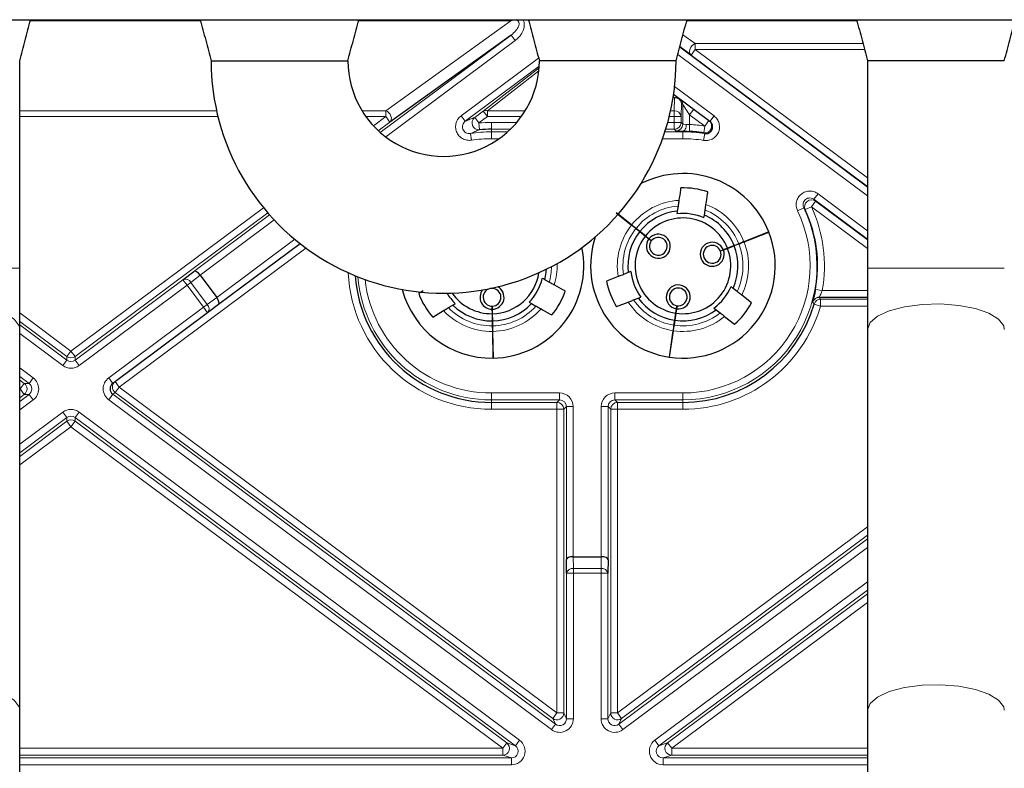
# Paper-space layout 'Blatt3' of a CAD drawing. Header units: millimetres. Extents: x 5 to 418, y 2 to 292.
# Tile 48 of 54: x 329 to 353, y 134 to 152. Entities that reach past the tile are written whole.
import ezdxf

# ---------------------------------------------------------------- set-up
doc = ezdxf.new("R2010")
doc.units = ezdxf.units.MM

psp = doc.layouts.new('Blatt3')

# ---------------------------------------------------------------- linework, layer by layer
at = {"color": 7, "linetype": 'Continuous', "lineweight": 25}
for p, q in [((313.7401, 151.8825), (371.7401, 151.8825)), ((329.1735, 151.88), (329.1735, 151.8825)), ((333.3068, 151.8825), (333.3068, 151.8578)), ((337.1735, 151.88), (337.1735, 151.8825)), ((341.0131, 151.8752), (341.0367, 151.8759)), ((341.1803, 151.8767), (341.3083, 151.8767)), ((341.3068, 151.8825), (341.3068, 151.8578)), ((345.1735, 151.88), (345.1735, 151.8825)), ((340.8834, 151.5063), (337.9294, 149.386)), ((345.2718, 151.0218), (344.9965, 151.2194)), ((328.9068, 145.8296), (328.9068, 150.8826)), ((333.5738, 150.8825), (333.607, 150.8825)), ((333.607, 150.8825), (333.6906, 150.8825)), ((333.6906, 150.8825), (333.7932, 150.8825)), ((333.7932, 150.8825), (333.9514, 150.8825)), ((333.9514, 150.8825), (334.1702, 150.8825)), ((334.1702, 150.8825), (334.5675, 150.8825)), ((334.5675, 150.8825), (335.1415, 150.8825)), ((335.1415, 150.8825), (335.7515, 150.8825)), ((336.6871, 150.8825), (336.7897, 150.8825)), ((336.7897, 150.8825), (336.8733, 150.8825)), ((336.8733, 150.8825), (336.8947, 150.8825)), ((336.8947, 150.8825), (336.9064, 150.8825)), ((344.9068, 150.8825), (341.5735, 150.8825)), ((349.5735, 150.8826), (349.5735, 145.8296)), ((352.9068, 150.8825), (349.5735, 150.8825)), ((345.7312, 149.4036), (344.8471, 150.0621)), ((343.4486, 147.1734), (343.8208, 146.8772)), ((343.8228, 146.8798), (343.4507, 147.1759)), ((344.9546, 147.3407), (344.9362, 147.2177)), ((345.5955, 147.119), (345.6139, 147.2421)), ((345.5854, 147.0517), (345.5955, 147.119)), ((344.0221, 146.7169), (343.9276, 146.7922)), ((343.9297, 146.7948), (344.0242, 146.7196)), ((344.0221, 146.7169), (344.1595, 146.6077)), ((344.1616, 146.6103), (344.0242, 146.7196)), ((347.1664, 146.7084), (346.5612, 146.4701)), ((346.5624, 146.467), (347.1677, 146.7053)), ((335.7455, 146.4217), (333.7524, 144.9372)), ((344.1595, 146.6077), (344.2437, 146.5407)), ((344.2458, 146.5433), (344.1616, 146.6103)), ((344.303, 146.4935), (344.2437, 146.5407)), ((344.2458, 146.5433), (344.305, 146.4961)), ((346.3217, 146.3758), (346.4342, 146.4201)), ((346.4354, 146.417), (346.323, 146.3727)), ((345.9878, 146.2443), (346.0583, 146.2721)), ((346.0595, 146.269), (345.989, 146.2412)), ((346.1584, 146.3115), (346.0583, 146.2721)), ((346.0595, 146.269), (346.1596, 146.3084)), ((346.3217, 146.3758), (346.1584, 146.3115)), ((346.1596, 146.3084), (346.323, 146.3727)), ((328.9068, 144.3312), (328.9068, 145.8296)), ((332.886, 145.5424), (333.1499, 145.7461)), ((343.7416, 145.7164), (343.6258, 145.6708)), ((343.8049, 145.7413), (343.7416, 145.7164)), ((349.5735, 145.8296), (349.5735, 144.3312)), ((333.3053, 145.653), (333.7082, 145.1121)), ((341.8144, 145.4838), (341.7056, 145.544)), ((343.4957, 145.6196), (343.211, 145.5075)), ((338.7401, 145.2695), (338.632, 145.2045)), ((346.2984, 145.3338), (346.2451, 145.3762)), ((346.3957, 145.2564), (346.2984, 145.3338)), ((339.4642, 144.927), (339.5226, 144.962)), ((341.323, 144.9939), (341.3825, 144.9609)), ((341.3825, 144.9609), (341.4914, 144.9006)), ((343.4552, 144.8872), (343.7399, 144.9993)), ((343.8701, 145.0505), (343.9858, 145.0961)), ((343.9858, 145.0961), (344.0491, 145.121)), ((346.7446, 144.9788), (346.5052, 145.1693)), ((349.5735, 145.113), (348.3975, 145.113)), ((333.4851, 144.7381), (331.1758, 143.018)), ((333.7524, 144.9372), (333.4851, 144.7381)), ((338.9755, 144.6331), (339.2377, 144.7908)), ((339.3576, 144.8629), (339.4642, 144.927)), ((340.4239, 144.8236), (340.4225, 144.8993)), ((340.4239, 144.8236), (340.4258, 144.716)), ((340.4258, 144.8994), (340.4272, 144.8236)), ((340.4291, 144.7161), (340.4272, 144.8236)), ((344.8992, 144.729), (344.8732, 144.5554)), ((344.8765, 144.5549), (344.9025, 144.7285)), ((344.9151, 144.8354), (344.8992, 144.729)), ((344.9025, 144.7285), (344.9184, 144.8349)), ((344.9151, 144.8354), (344.9263, 144.9103)), ((344.9296, 144.9098), (344.9184, 144.8349)), ((345.83, 144.8545), (345.8833, 144.8122)), ((345.8833, 144.8122), (345.9806, 144.7347)), ((340.4258, 144.716), (340.4289, 144.5405)), ((340.431, 144.4197), (340.4289, 144.5405)), ((340.4322, 144.5406), (340.4291, 144.7161)), ((340.4322, 144.5406), (340.4343, 144.4198)), ((344.8553, 144.4359), (344.8732, 144.5554)), ((344.8765, 144.5549), (344.8586, 144.4354)), ((346.0901, 144.6476), (346.3295, 144.4571)), ((328.9068, 135.0476), (328.9068, 144.3312)), ((340.4334, 144.2832), (340.4449, 143.6329)), ((340.4482, 143.6329), (340.4367, 144.2833)), ((344.8351, 144.3008), (344.7389, 143.6576)), ((344.7422, 143.6571), (344.8384, 144.3003)), ((349.5735, 144.3312), (349.5735, 135.0476)), ((342.2373, 138.3891), (342.2315, 138.7225)), ((342.3989, 138.7915), (343.0813, 138.7915)), ((343.2488, 138.7225), (343.243, 138.3891)), ((328.9068, 133.5492), (328.9068, 135.0476)), ((349.5735, 135.0476), (349.5735, 133.5492))]:
    psp.add_line(p, q, dxfattribs=at)
at = {"color": 7, "linetype": 'Continuous', "lineweight": 18}
for p, q in [((333.3145, 151.8536), (329.1658, 151.8536)), ((329.1717, 151.8759), (333.3085, 151.8759)), ((340.8805, 151.8536), (337.1658, 151.8536)), ((337.1717, 151.8759), (341.0367, 151.8759)), ((337.8299, 149.664), (340.8805, 151.8536)), ((349.3145, 151.8536), (345.1658, 151.8536)), ((345.1717, 151.8759), (349.3085, 151.8759)), ((337.6966, 149.1327), (340.8834, 151.5063)), ((340.8834, 151.5063), (340.983, 151.3726)), ((345.0747, 151.5127), (345.3713, 151.2998)), ((340.983, 151.3726), (337.8295, 149.0239)), ((344.9941, 151.2104), (349.5735, 147.7995)), ((345.3713, 151.2998), (349.4624, 151.2998)), ((345.3713, 151.2998), (345.3713, 151.1554)), ((349.5735, 147.5918), (344.9479, 151.037)), ((345.3713, 151.1554), (345.2718, 151.0218)), ((349.5735, 147.8178), (345.2718, 151.0218)), ((345.3713, 151.1554), (349.5735, 148.0256)), ((349.5008, 151.1554), (345.3713, 151.1554)), ((339.6678, 149.5401), (341.5564, 150.9468)), ((341.5696, 150.7488), (339.7674, 149.4065)), ((340.206, 149.6533), (341.5668, 150.7065)), ((341.5603, 150.6351), (340.3056, 149.664)), ((344.8716, 150.2517), (345.8308, 149.5373)), ((344.8698, 149.9817), (344.8385, 150.0051)), ((344.8602, 149.664), (344.8698, 149.9817)), ((345.0365, 149.8374), (345.0269, 149.5196)), ((345.0706, 149.812), (345.0365, 149.8374)), ((345.2372, 149.5637), (345.0706, 149.812)), ((345.0706, 149.3359), (345.0706, 149.812)), ((328.9068, 149.664), (333.706, 149.664)), ((337.2503, 149.664), (337.8299, 149.664)), ((337.8299, 149.5196), (337.8299, 149.664)), ((339.7674, 149.4065), (339.6678, 149.5401)), ((340, 149.4998), (340.206, 149.6533)), ((340.3056, 149.5196), (340.206, 149.6533)), ((340.3056, 149.664), (341.23, 149.664)), ((340.3056, 149.5196), (340.3056, 149.664)), ((344.7742, 149.664), (344.8602, 149.664)), ((344.8602, 149.664), (344.8602, 149.5196)), ((345.3368, 149.6974), (345.2372, 149.5637)), ((345.6064, 149.2887), (345.2372, 149.5637)), ((345.2372, 149.5637), (345.2372, 149.3263)), ((345.8308, 149.5373), (345.7312, 149.4036)), ((333.7398, 149.5196), (328.9068, 149.5196)), ((337.8299, 149.5196), (337.3462, 149.5196)), ((337.5294, 149.2958), (337.8299, 149.5196)), ((337.9294, 149.386), (337.6482, 149.1766)), ((337.9294, 149.386), (337.8299, 149.5196)), ((340.0995, 149.3661), (340, 149.4998)), ((340.3056, 149.5196), (340.0995, 149.3661)), ((340.1141, 149.2001), (340.0995, 149.3661)), ((341.134, 149.5196), (340.3056, 149.5196)), ((340.4068, 149.213), (340.4068, 149.3797)), ((340.4068, 149.3797), (341.025, 149.3797)), ((344.7039, 149.3797), (344.8602, 149.3797)), ((344.8602, 149.5196), (344.7405, 149.5196)), ((344.8602, 149.3797), (344.8602, 149.5196)), ((345.0269, 149.5196), (344.8602, 149.5196)), ((344.8602, 149.3797), (344.8602, 149.213)), ((345.0269, 149.3797), (344.8602, 149.3797)), ((345.0269, 149.5196), (345.0269, 149.3797)), ((345.0269, 149.3797), (345.0706, 149.3359)), ((345.2372, 149.3263), (345.2293, 149.1598)), ((345.5807, 149.1241), (345.6064, 149.2887)), ((345.706, 149.4224), (345.6064, 149.2887)), ((339.8931, 149.1083), (339.9193, 148.9437)), ((340.4068, 149.1489), (340.4068, 149.213)), ((340.8702, 149.213), (340.4068, 149.213)), ((340.4068, 148.9823), (340.4068, 149.1489)), ((340.4068, 149.1489), (340.8018, 149.1489)), ((344.6351, 149.1489), (345.0735, 149.1489)), ((344.8602, 149.213), (344.6553, 149.213)), ((344.904, 149.1693), (344.8602, 149.213)), ((345.0735, 149.1489), (345.0735, 149.1643)), ((345.0735, 149.1489), (345.0735, 148.9823)), ((345.6047, 149.1054), (345.5776, 148.941)), ((340.5942, 148.9823), (340.4068, 148.9823)), ((345.0735, 148.9823), (344.5787, 148.9823)), ((348.2667, 147.5043), (348.3663, 147.6379)), ((348.3663, 147.6379), (349.5735, 146.7388)), ((348.3049, 147.4576), (348.2053, 147.324)), ((349.5735, 146.531), (348.2667, 147.5043)), ((348.3049, 147.4576), (349.5735, 146.5127)), ((330.1568, 143.8045), (334.8497, 147.2999)), ((334.9571, 147.1721), (330.2563, 143.6709)), ((333.1499, 145.7461), (334.9995, 147.1238)), ((347.8668, 147.2262), (348.017, 147.2984)), ((348.2053, 147.324), (348.054, 147.2543)), ((349.5735, 146.305), (348.2053, 147.324)), ((335.1124, 147.0001), (333.3048, 145.6537)), ((333.7082, 145.1121), (335.6117, 146.5299)), ((335.8837, 146.3168), (331.3337, 142.9279)), ((328.9068, 145.8296), (325.5735, 145.8296)), ((352.9068, 145.8296), (349.5735, 145.8296)), ((330.2563, 143.5837), (332.886, 145.5424)), ((332.9856, 145.4087), (332.886, 145.5424)), ((333.0801, 145.4791), (332.9856, 145.4087)), ((333.3053, 145.653), (333.0801, 145.4791)), ((333.0801, 145.4791), (333.4801, 144.9421)), ((332.9856, 145.4087), (330.3559, 143.45)), ((333.3855, 144.8717), (332.9856, 145.4087)), ((348.468, 145.2796), (348.3039, 145.3088)), ((348.468, 145.2796), (349.5735, 145.2796)), ((333.4801, 144.9421), (333.7082, 145.1121)), ((348.3975, 145.113), (348.4305, 145.0692)), ((348.4305, 145.0692), (349.5735, 145.0692)), ((348.4305, 144.9026), (348.4305, 145.0692)), ((328.9068, 144.7355), (330.1568, 143.8045)), ((331.0762, 143.1517), (333.3855, 144.8717)), ((333.4801, 144.9421), (333.3855, 144.8717)), ((333.4851, 144.7381), (333.3855, 144.8717)), ((348.2705, 144.9493), (348.4305, 144.9026)), ((349.5735, 144.9026), (348.4305, 144.9026)), ((330.0573, 143.6709), (328.9068, 144.5278)), ((328.9068, 144.4406), (330.0573, 143.5837)), ((329.9577, 143.45), (328.9068, 144.2328)), ((330.1568, 143.8045), (330.0573, 143.6709)), ((330.2563, 143.6709), (330.1568, 143.8045)), ((330.0573, 143.5837), (329.9577, 143.45)), ((330.0573, 143.5837), (330.0573, 143.6709)), ((330.2563, 143.6709), (330.2563, 143.5837)), ((330.2563, 143.5837), (330.3559, 143.45)), ((328.9068, 143.3943), (329.2351, 143.1498)), ((329.1355, 143.0162), (328.9068, 143.1865)), ((328.9068, 143.0994), (329.0185, 143.0162)), ((329.2351, 143.1498), (329.1355, 143.0162)), ((331.0762, 143.1517), (331.1758, 143.018)), ((331.3337, 142.9279), (331.2342, 143.0615)), ((328.9189, 142.8825), (328.9068, 142.8916)), ((328.9068, 142.8735), (328.9189, 142.8825)), ((329.0185, 143.0162), (328.9189, 142.8825)), ((328.9189, 142.8825), (329.0185, 142.7489)), ((329.0185, 143.0162), (329.1355, 143.0162)), ((331.2342, 142.7942), (331.3337, 142.9279)), ((331.3337, 142.9279), (342.0007, 134.9828)), ((328.9068, 142.5785), (329.1355, 142.7489)), ((329.0185, 142.7489), (328.9068, 142.6657)), ((329.2351, 142.6152), (328.9068, 142.3707)), ((329.1355, 142.7489), (329.0185, 142.7489)), ((329.2351, 142.6152), (329.1355, 142.7489)), ((331.0761, 142.617), (331.1757, 142.7506)), ((341.8715, 134.5763), (331.0761, 142.617)), ((331.2342, 142.7942), (331.1757, 142.7506)), ((331.1757, 142.7506), (341.9711, 134.7099)), ((341.9012, 134.8492), (331.2342, 142.7942)), ((340.4068, 142.7828), (342.0648, 142.7828)), ((340.4068, 142.6162), (340.4068, 142.7828)), ((342.0648, 142.6162), (340.4068, 142.6162)), ((340.4068, 142.6162), (340.4068, 142.5521)), ((342.0007, 142.5521), (342.0648, 142.6162)), ((342.0648, 142.6162), (342.0648, 142.7828)), ((343.4154, 142.7828), (345.0735, 142.7828)), ((343.4154, 142.7828), (343.4154, 142.6162)), ((345.0735, 142.6162), (343.4154, 142.6162)), ((343.4154, 142.6162), (343.4795, 142.5521)), ((345.0735, 142.7828), (345.0735, 142.6162)), ((345.0735, 142.6162), (345.0735, 142.5521)), ((340.4068, 142.5521), (342.0007, 142.5521)), ((340.4068, 142.3854), (340.4068, 142.5521)), ((342.0007, 142.3854), (340.4068, 142.3854)), ((342.0007, 142.3854), (342.0007, 142.5521)), ((342.0007, 134.9828), (342.0007, 142.3854)), ((342.1673, 142.3854), (342.0007, 142.3854)), ((342.2315, 142.4495), (342.1673, 142.3854)), ((342.1673, 142.3854), (342.1673, 134.9828)), ((342.2315, 138.7225), (342.2315, 142.4495)), ((342.2315, 142.4495), (342.3981, 142.4495)), ((342.3981, 142.4495), (342.3981, 138.7915)), ((343.0822, 138.7915), (343.0822, 142.4495)), ((343.0822, 142.4495), (343.2488, 142.4495)), ((343.3129, 142.3854), (343.2488, 142.4495)), ((343.2488, 142.4495), (343.2488, 138.7225)), ((343.3129, 134.9828), (343.3129, 142.3854)), ((343.3129, 142.3854), (343.4795, 142.3854)), ((343.4795, 142.5521), (345.0735, 142.5521)), ((343.4795, 142.5521), (343.4795, 142.3854)), ((343.4795, 142.3854), (343.4795, 134.9828)), ((345.0735, 142.3854), (343.4795, 142.3854)), ((345.0735, 142.5521), (345.0735, 142.3854)), ((328.9068, 141.5323), (329.9577, 142.315)), ((330.0573, 142.1814), (328.9068, 141.3245)), ((328.9068, 141.2373), (330.0573, 142.0942)), ((330.0573, 142.1814), (329.9577, 142.315)), ((330.0573, 142.0942), (330.0573, 142.1814)), ((330.1568, 141.9605), (330.0573, 142.0942)), ((330.2563, 142.0942), (330.1568, 141.9605)), ((330.3559, 142.315), (330.2563, 142.1814)), ((340.9913, 134.1857), (330.2563, 142.1814)), ((330.2563, 142.1814), (330.2563, 142.0942)), ((330.2563, 142.0942), (340.7804, 134.2556)), ((330.3559, 142.315), (341.0908, 134.3193)), ((330.1568, 141.9605), (328.9068, 141.0295)), ((340.6808, 134.122), (330.1568, 141.9605)), ((343.4795, 134.9828), (349.5735, 139.5218)), ((343.5092, 134.7099), (349.5735, 139.2268)), ((349.5735, 139.314), (343.5791, 134.8492)), ((349.5735, 139.019), (343.6087, 134.5763)), ((342.3989, 138.7915), (342.4039, 138.507)), ((343.0763, 138.507), (343.0813, 138.7915)), ((342.4039, 138.3891), (342.4039, 138.507)), ((342.4039, 138.507), (343.0763, 138.507)), ((343.0763, 138.3891), (343.0763, 138.507)), ((342.4039, 138.3891), (342.2373, 138.3891)), ((342.2373, 134.8436), (342.2373, 138.3891)), ((342.4039, 138.3891), (342.4039, 134.8436)), ((343.0763, 138.3891), (342.4039, 138.3891)), ((343.0763, 134.8436), (343.0763, 138.3891)), ((343.243, 138.3891), (343.0763, 138.3891)), ((343.243, 138.3891), (343.243, 134.8436)), ((344.3894, 134.3193), (349.5735, 138.1805)), ((349.5735, 137.9728), (344.489, 134.1857)), ((344.6999, 134.2556), (349.5735, 137.8856)), ((349.5735, 137.6778), (344.7994, 134.122)), ((341.9012, 134.8492), (342.0007, 134.9828)), ((342.1673, 134.9828), (342.0007, 134.9828)), ((342.1673, 134.9828), (342.2373, 134.8436)), ((343.243, 134.8436), (343.3129, 134.9828)), ((343.4795, 134.9828), (343.3129, 134.9828)), ((343.4795, 134.9828), (343.5791, 134.8492)), ((341.8715, 134.5763), (341.9711, 134.7099)), ((341.9711, 134.7099), (341.9012, 134.8492)), ((342.4039, 134.8436), (342.2373, 134.8436)), ((343.243, 134.8436), (343.0763, 134.8436)), ((343.5791, 134.8492), (343.5092, 134.7099)), ((343.5092, 134.7099), (343.6087, 134.5763)), ((340.7804, 134.2556), (340.6808, 134.122)), ((340.7804, 134.2556), (340.9913, 134.1857)), ((341.0908, 134.3193), (340.9913, 134.1857)), ((344.3894, 134.3193), (344.489, 134.1857)), ((344.489, 134.1857), (344.6999, 134.2556)), ((344.7994, 134.122), (344.6999, 134.2556)), ((328.9068, 134.122), (340.6808, 134.122)), ((340.6808, 133.9553), (328.9068, 133.9553)), ((340.6808, 134.122), (340.6808, 133.9553)), ((340.8918, 133.8854), (340.6808, 133.9553)), ((344.7994, 133.9553), (344.5885, 133.8854)), ((344.7994, 133.9553), (344.7994, 134.122)), ((344.7994, 134.122), (349.5735, 134.122)), ((349.5735, 133.9553), (344.7994, 133.9553)), ((328.9068, 133.8854), (340.8918, 133.8854)), ((340.8918, 133.7188), (328.9068, 133.7188)), ((340.8918, 133.7188), (340.8918, 133.8854)), ((344.5885, 133.7188), (344.5885, 133.8854)), ((344.5885, 133.8854), (349.5735, 133.8854)), ((349.5735, 133.7188), (344.5885, 133.7188))]:
    psp.add_line(p, q, dxfattribs=at)
at = {"color": 7, "linetype": 'Continuous', "lineweight": 18, "flags": 128}
for points in [[(345.3713, 151.2998), (345.3321, 151.2801), (345.2962, 151.2499), (345.2666, 151.2118), (345.2458, 151.1689), (345.2355, 151.125), (345.2367, 151.0835), (345.2491, 151.0482), (345.2718, 151.0218)], [(337.9294, 149.386), (337.9521, 149.4123), (337.9646, 149.4477), (337.9657, 149.4891), (337.9554, 149.5331), (337.9346, 149.5759), (337.905, 149.6141), (337.8691, 149.6442), (337.8299, 149.664)], [(345.1554, 149.3309), (345.1536, 149.2987), (345.1488, 149.2678), (345.1411, 149.2391), (345.1309, 149.214), (345.1186, 149.1933), (345.1045, 149.1777), (345.0893, 149.1679), (345.0735, 149.1643)], [(328.9068, 144.3312), (328.8913, 144.4162), (328.7688, 144.5799), (328.533, 144.7252), (328.2013, 144.8413), (327.7983, 144.9195), (327.3539, 144.9541), (326.901, 144.9425), (326.4734, 144.8855), (326.1025, 144.7875), (325.8161, 144.6556), (325.6353, 144.4996), (325.5735, 144.3312)], [(352.9068, 144.3312), (352.8913, 144.4162), (352.7688, 144.5799), (352.533, 144.7252), (352.2013, 144.8413), (351.7983, 144.9195), (351.3539, 144.9541), (350.901, 144.9425), (350.4734, 144.8855), (350.1025, 144.7875), (349.8161, 144.6556), (349.6353, 144.4996), (349.5735, 144.3312)], [(328.9068, 135.0476), (328.8913, 135.1326), (328.7688, 135.2964), (328.533, 135.4416), (328.2013, 135.5577), (327.7983, 135.6359), (327.3539, 135.6705), (326.901, 135.6589), (326.4734, 135.602), (326.1025, 135.5039), (325.8161, 135.372), (325.6353, 135.2161), (325.5735, 135.0476), (325.5735, 135.0476)], [(352.9068, 135.0476), (352.8913, 135.1326), (352.7688, 135.2964), (352.533, 135.4416), (352.2013, 135.5577), (351.7983, 135.6359), (351.3539, 135.6705), (350.901, 135.6589), (350.4734, 135.602), (350.1025, 135.5039), (349.8161, 135.372), (349.6353, 135.2161), (349.5735, 135.0476), (349.5735, 135.0476)]]:
    psp.add_lwpolyline(points, dxfattribs=at)
at = {"color": 7, "linetype": 'Continuous', "lineweight": 25, "flags": 128}
psp.add_lwpolyline([(341.7056, 145.544), (341.7328, 145.6746), (341.7465, 145.8003)], dxfattribs=at)
at = {"color": 7, "linetype": 'Continuous', "lineweight": 25}
for centre, radius, start, end in [((339.2401, 150.8825), 5.6667, 180, 0.00463), ((339.2401, 150.8825), 2.3333, 179.97943, 0), ((340.4068, 145.8825), 3.3305, 90, 95.04124), ((345.0735, 145.8825), 3.281, 81.10685, 87.27711), ((345.0735, 145.8825), 2.25, 21.53271, 117.06214), ((345.0735, 145.8825), 1.8999, 71.38553, 91.59501), ((345.0735, 145.8825), 1.3422, 95.87004, 141.41912), ((345.0735, 145.8825), 1.2764, 66.35161, 96.62892), ((345.0735, 145.8825), 1.1667, 21.57212, 141.40842), ((345.0735, 145.8825), 1.3422, 21.56141, 67.1105), ((345.0735, 145.8825), 1.3422, 141.56141, 187.1105), ((344.4735, 146.3599), 0.2924, 141.81683, 141.16371), ((345.0735, 145.8825), 2.25, 261.53271, 21.44783), ((345.0735, 145.8825), 2.25, 161.73527, 261.44783), ((345.0735, 145.8825), 1.1667, 141.57212, 261.40842), ((344.4735, 146.3599), 0.2167, 141.93101, 141.04953), ((345.7868, 146.1634), 0.2924, 21.81683, 21.16371), ((340.4068, 145.8825), 2.25, 271.05556, 11.42886), ((345.0735, 145.8825), 1.1667, 261.57212, 21.40842), ((345.7868, 146.1634), 0.2167, 21.93101, 21.04953), ((345.0735, 145.8825), 1.3422, 335.87004, 21.41912), ((340.4068, 145.8825), 1.1667, 271.09497, 351.64335), ((345.0735, 145.8825), 1.2764, 186.35161, 216.62892), ((340.4068, 145.8825), 3.3305, 184.14742, 270), ((340.4068, 145.8825), 1.2764, 315.87446, 346.15178), ((345.0735, 145.8825), 1.8999, 191.38553, 211.59501), ((340.4068, 145.8825), 2.25, 194.83918, 270.97068), ((340.4068, 145.8825), 1.8999, 200.90838, 221.11786), ((340.4068, 145.8825), 1.2764, 211.45926, 226.15178), ((340.4068, 145.8825), 1.1667, 214.6247, 270.93127), ((340.4203, 145.116), 0.2924, 141.99643, 270.68656), ((340.4203, 145.116), 0.2167, 271.45386, 270.57238), ((340.4203, 145.116), 0.2924, 271.33968, 61.13721), ((340.4068, 145.8825), 1.8999, 320.90838, 341.11786), ((344.96, 145.1243), 0.2924, 261.81683, 261.16371), ((344.96, 145.1243), 0.2167, 261.93101, 261.04953), ((345.0735, 145.8825), 1.2764, 306.35161, 336.62892), ((340.4068, 145.8825), 1.3422, 271.08427, 316.63335), ((345.0735, 145.8825), 1.3422, 215.87004, 261.41912), ((345.0735, 145.8825), 1.8999, 311.38553, 331.59501), ((348.3976, 144.9463), 0.1667, 90.01374, 112.31723), ((340.4068, 145.8825), 1.3422, 225.39289, 270.94197), ((345.0735, 145.8825), 1.3422, 261.56141, 307.1105), ((345.0735, 145.8825), 3.3305, 270, 343.72723)]:
    psp.add_arc(centre, radius, start, end, dxfattribs=at)
at = {"color": 7, "linetype": 'Continuous', "lineweight": 18}
for centre, radius, start, end in [((344.9095, 149.882), 0.1073, 56.06907, 111.69282), ((344.8787, 149.8237), 0.1583, 4.98036, 93.22421), ((344.8699, 149.8374), 0.1666, 359.98449, 53.31841), ((344.904, 149.812), 0.1666, 359.98449, 53.31841), ((340.2663, 149.5608), 0.1104, 69.16437, 123.09875), ((344.8691, 149.5059), 0.1583, 4.98036, 93.22421), ((340.0999, 149.3663), 0.1667, 126.80804, 274.91292), ((340.4068, 145.8825), 3.4971, 90, 95.04124), ((344.8602, 149.3797), 0.1667, 270.02044, 359.97956), ((344.9039, 149.336), 0.1667, 270.02044, 359.97956), ((345.0735, 145.8825), 3.4477, 81.10685, 87.27711), ((345.6063, 149.2888), 0.1667, 261.14362, 53.28134), ((340.4068, 145.8825), 3.2664, 90, 99.04775), ((345.0735, 145.8825), 3.2664, 80.6393, 90), ((340.4068, 145.8825), 3.0997, 90, 99.04775), ((345.0735, 145.8825), 3.0997, 80.6393, 90), ((345.0735, 145.8825), 1.5996, 93.51835, 141.43057), ((345.0735, 145.8825), 1.5996, 21.54997, 69.46219), ((348.2056, 147.3236), 0.1668, 53.47329, 204.56122), ((345.0735, 145.8825), 1.463, 94.66006, 141.425), ((345.0735, 145.8825), 3.2664, 270, 25.6883), ((345.0735, 145.8825), 3.0997, 270, 25.6883), ((345.0735, 145.8825), 1.463, 21.55554, 68.32048), ((345.0735, 145.8825), 3.281, 349.92866, 24.71423), ((345.0735, 145.8825), 3.4477, 349.92866, 24.71423), ((345.0735, 145.8825), 1.5996, 141.54997, 189.46219), ((345.0735, 145.8825), 1.463, 141.55554, 188.32048), ((345.0735, 145.8825), 1.463, 334.66006, 21.425), ((345.0735, 145.8825), 1.5996, 333.51835, 21.43057), ((340.4068, 145.8825), 1.5996, 343.0412, 1.9302), ((340.4068, 145.8825), 3.4971, 182.73843, 270), ((340.4068, 145.8825), 1.463, 344.18291, 359.23198), ((332.9486, 145.4048), 0.1511, 29.45466, 114.44179), ((340.4068, 145.8825), 3.2664, 184.70053, 270), ((340.4068, 145.8825), 3.0997, 186.17168, 270), ((345.0735, 145.8825), 1.5996, 213.51835, 261.43057), ((345.0735, 145.8825), 1.463, 214.66006, 261.425), ((348.3976, 144.9463), 0.1667, 112.31639, 164.25597), ((339.9881, 138.4326), 10.5388, 38.19628, 38.48893), ((348.4305, 144.9025), 0.1667, 90.01444, 163.71279), ((333.3744, 144.8374), 0.1488, 318.10148, 44.72919), ((340.4068, 145.8825), 1.5996, 223.0412, 270.95342), ((340.4068, 145.8825), 1.463, 224.18291, 270.94785), ((340.4068, 145.8825), 1.463, 271.07839, 317.84333), ((340.4068, 145.8825), 1.5996, 271.07282, 318.98504), ((345.0735, 145.8825), 1.463, 261.55554, 308.32048), ((345.0735, 145.8825), 3.4971, 270, 343.72723), ((345.0735, 145.8825), 1.5996, 261.54997, 309.46219), ((330.1568, 143.8046), 0.1667, 233.33461, 306.66539), ((331.3338, 142.9279), 0.1667, 126.6863, 233.3202), ((328.9188, 142.8825), 0.1667, 306.70965, 53.29035), ((342.0006, 142.3854), 0.1667, 0.02044, 89.97956), ((343.4796, 142.3854), 0.1667, 90.02044, 179.97956), ((330.1568, 141.9605), 0.1667, 53.33461, 126.66539), ((342.3849, 138.3571), 0.1511, 82.77494, 167.76207), ((343.0953, 138.3571), 0.1511, 12.23793, 97.22506), ((342.0006, 134.983), 0.1667, 233.37252, 359.94776), ((343.4796, 134.983), 0.1667, 180.05224, 306.62748), ((340.6805, 134.1221), 0.1667, 270.0993, 53.22097), ((344.7997, 134.1221), 0.1667, 126.77903, 269.9007)]:
    psp.add_arc(centre, radius, start, end, dxfattribs=at)
at = {"color": 7, "linetype": 'Continuous', "lineweight": 25}
for centre, major_axis, ratio, start_param, end_param in [((340.8805, 151.7093), (0.3164, 0.1018), 0.417124, 1.0092802, 1.4373901), ((333.2494, 145.6125), (-0.1007, 0.1328), 0.414169, 4.7087746, 6.2621176), ((333.1175, 145.5106), (0.1866, 0.1441), 0.7070529, 6.2708443, 6.2759565), ((333.6529, 145.0709), (-0.0996, 0.1337), 0.4142136, 3.1415927, 4.712389), ((331.2753, 142.8844), (0.1337, 0.0996), 0.9995025, 1.5707963, 3.4319796), ((342.3981, 138.7225), (0.1667, 0.0015), 0.414169, 1.5671819, 3.120525), ((342.401, 138.5558), (-0.0041, 0.2357), 0.7070529, 6.2708443, 6.2759563), ((343.0793, 138.5558), (-0.0041, -0.2357), 0.7070529, 3.1488216, 3.1539337), ((343.0822, 138.7225), (0.1667, -0.0015), 0.414169, 0.0210677, 1.5744107)]:
    psp.add_ellipse(centre, major_axis=major_axis, ratio=ratio, start_param=start_param, end_param=end_param, dxfattribs=at)
at = {"color": 7, "linetype": 'Continuous', "lineweight": 18}
for centre, major_axis, ratio, start_param, end_param in [((340.7792, 151.6366), (0.2849, 0.2045), 0.4753112, 4.7371964, 6.6354605), ((340.7792, 151.6366), (0.3811, 0.2735), 0.7106077, 4.7371964, 6.1664412), ((345.2372, 149.336), (0.1667, 0), 0.0349101, 3.1590459, 4.1987515), ((345.2372, 149.1694), (0.3333, 0), 0.0174551, 3.1590459, 4.1987515), ((330.1568, 143.7175), (0, 0.1668), 0.9992901, 2.5015242, 3.7816611), ((330.1568, 143.7175), (0, -0.3334), 0.9997632, 5.6431168, 6.9232538), ((329.0358, 142.8825), (0.3335, 0), 0.9995733, 5.3527754, 7.2135953), ((331.2753, 142.8844), (0.2674, 0.1991), 0.9998341, 1.5707963, 3.4319796), ((329.0358, 142.8825), (0.1669, 0), 0.9987213, 5.3527754, 7.2135953), ((342.0647, 142.4494), (0.2358, 0.2358), 0.9996955, 5.4979394, 7.0684312), ((342.0647, 142.4494), (0.118, 0.118), 0.999087, 5.4979394, 7.0684312), ((343.4155, 142.4494), (-0.2358, 0.2358), 0.9996955, 5.4979394, 7.0684312), ((343.4155, 142.4494), (-0.118, 0.118), 0.999087, 5.4979394, 7.0684312), ((330.1568, 142.0476), (0, 0.3334), 0.9997632, 5.6431168, 6.9232538), ((330.1568, 142.0476), (0, 0.1668), 0.9992901, 5.6431168, 6.9232538), ((342.0705, 134.8438), (0.1497, -0.2981), 0.9992442, 5.1779994, 7.3883712), ((342.0705, 134.8438), (-0.075, 0.1493), 0.9977366, 2.0364068, 4.2467785), ((343.4097, 134.8438), (0.1497, 0.2981), 0.9992442, 2.0364068, 4.2467785), ((343.4097, 134.8438), (0.075, 0.1493), 0.9977366, 2.0364068, 4.2467785), ((340.8915, 134.0521), (-0.3169, 0.105), 0.9984649, 1.8913464, 4.3918389), ((340.8915, 134.0521), (0.1589, -0.0527), 0.995411, 5.0329391, 7.5334315), ((344.5888, 134.0521), (0.3169, 0.105), 0.9984649, 1.8913464, 4.3918389), ((344.5888, 134.0521), (0.1589, 0.0527), 0.995411, 1.8913464, 4.3918389)]:
    psp.add_ellipse(centre, major_axis=major_axis, ratio=ratio, start_param=start_param, end_param=end_param, dxfattribs=at)
at = {"color": 7, "linetype": 'Continuous', "lineweight": 25}
for points, knots in [([(328.9068, 150.8825), (328.9511, 151.0491), (329.0395, 151.3819), (329.1289, 151.7158), (329.1735, 151.8825)], [0, 0, 0, 0, 0.5005855, 1, 1, 1, 1]), ([(333.3068, 151.8825), (333.3514, 151.7158), (333.4407, 151.3819), (333.5292, 151.0491), (333.5735, 150.8825)], [0, 0, 0, 0, 0.49941418, 1, 1, 1, 1]), ([(336.9068, 150.8825), (336.9511, 151.0491), (337.0395, 151.3819), (337.1289, 151.7158), (337.1735, 151.8825)], [0, 0, 0, 0, 0.5005855, 1, 1, 1, 1]), ([(341.0367, 151.8759), (341.0686, 151.8762), (341.1144, 151.8766), (341.165, 151.8767), (341.1803, 151.8767)], [0, 0, 0, 0, 0.6968434, 1, 1, 1, 1]), ([(341.3068, 151.8825), (341.3514, 151.7158), (341.4407, 151.3819), (341.5292, 151.0491), (341.5735, 150.8825)], [0, 0, 0, 0, 0.49941418, 1, 1, 1, 1]), ([(344.9068, 150.8825), (344.9511, 151.0491), (345.0395, 151.3819), (345.1289, 151.7158), (345.1735, 151.8825)], [0, 0, 0, 0, 0.5005855, 1, 1, 1, 1]), ([(349.3068, 151.8825), (349.3511, 151.7169), (349.4404, 151.383), (349.5289, 151.0502), (349.5735, 150.8825)], [0, 0, 0, 0, 0.4960714, 1, 1, 1, 1]), ([(352.9068, 150.8825), (352.9514, 151.0502), (353.0398, 151.383), (353.1292, 151.7169), (353.1735, 151.8825)], [0, 0, 0, 0, 0.5039283, 1, 1, 1, 1]), ([(345.6047, 149.1054), (345.6216, 149.1041), (345.6572, 149.1014), (345.7099, 149.1191), (345.7554, 149.1531), (345.7871, 149.2006), (345.8012, 149.2559), (345.7961, 149.3126), (345.7731, 149.3655), (345.7452, 149.3909), (345.7312, 149.4036)], [0, 0, 0, 0, 0.11383703, 0.24030995, 0.36669246, 0.4930938, 0.61961512, 0.74630506, 0.87312497, 1, 1, 1, 1]), ([(345.0206, 147.7817), (345.0182, 147.7655), (345.0031, 147.6648), (344.988, 147.5638), (344.9753, 147.4791)], [0, 0, 0, 0, 0.1608239, 1, 1, 1, 1]), ([(345.6346, 147.3804), (345.6473, 147.4652), (345.6624, 147.5662), (345.6775, 147.6669), (345.6799, 147.683)], [0, 0, 0, 0, 0.83917605, 1, 1, 1, 1]), ([(344.9753, 147.4791), (344.9747, 147.4748), (344.973, 147.4639), (344.9688, 147.4358), (344.9625, 147.3933), (344.9571, 147.3574), (344.9546, 147.3407)], [0, 0, 0, 0, 0.1308005, 0.3322079, 0.6894707, 1, 1, 1, 1]), ([(345.6139, 147.2421), (345.6145, 147.2457), (345.6179, 147.2687), (345.6232, 147.3042), (345.6299, 147.3486), (345.6329, 147.3687), (345.6346, 147.3804)], [0, 0, 0, 0, 0.0670864, 0.4308617, 0.6686499, 1, 1, 1, 1]), ([(344.9362, 147.2177), (344.9357, 147.2147), (344.9324, 147.1923), (344.929, 147.1698), (344.9261, 147.1504)], [0, 0, 0, 0, 0.13435858, 1, 1, 1, 1]), ([(343.8208, 146.8772), (343.8303, 146.8696), (343.8495, 146.8543), (343.8882, 146.8235), (343.9152, 146.802), (343.9276, 146.7922)], [0, 0, 0, 0, 0.3508054, 0.70211437, 1, 1, 1, 1]), ([(343.9297, 146.7948), (343.9274, 146.7966), (343.9106, 146.81), (343.8794, 146.8348), (343.8449, 146.8623), (343.8292, 146.8747), (343.8228, 146.8798)], [0, 0, 0, 0, 0.0540497, 0.4052018, 0.7563539, 1, 1, 1, 1]), ([(346.5612, 146.4701), (346.5498, 146.4656), (346.527, 146.4566), (346.481, 146.4385), (346.4489, 146.4259), (346.4342, 146.4201)], [0, 0, 0, 0, 0.3508054, 0.7021144, 1, 1, 1, 1]), ([(346.4354, 146.417), (346.4381, 146.418), (346.4581, 146.4259), (346.4952, 146.4405), (346.5363, 146.4567), (346.5548, 146.464), (346.5624, 146.467)], [0, 0, 0, 0, 0.0540497, 0.4052018, 0.7563539, 1, 1, 1, 1]), ([(341.7056, 145.544), (341.703, 145.5455), (341.6831, 145.5565), (341.6633, 145.5675), (341.6461, 145.577)], [0, 0, 0, 0, 0.1343586, 1, 1, 1, 1]), ([(341.9368, 145.416), (341.933, 145.4181), (341.9233, 145.4234), (341.8985, 145.4372), (341.8609, 145.458), (341.8292, 145.4756), (341.8144, 145.4838)], [0, 0, 0, 0, 0.1308005, 0.3322079, 0.6894707, 1, 1, 1, 1]), ([(343.6258, 145.6708), (343.6226, 145.6695), (343.601, 145.661), (343.5616, 145.6455), (343.5206, 145.6294), (343.5024, 145.6222), (343.4957, 145.6196)], [0, 0, 0, 0, 0.0645726, 0.42842939, 0.78919735, 1, 1, 1, 1]), ([(342.2044, 145.2677), (342.1901, 145.2756), (342.1011, 145.325), (342.0118, 145.3744), (341.9368, 145.416)], [0, 0, 0, 0, 0.1608239, 1, 1, 1, 1]), ([(346.5052, 145.1693), (346.4953, 145.1771), (346.4756, 145.1928), (346.4359, 145.2244), (346.4084, 145.2463), (346.3957, 145.2564)], [0, 0, 0, 0, 0.3498558, 0.6999709, 1, 1, 1, 1]), ([(348.3039, 145.3088), (348.2994, 145.2841), (348.2882, 145.2232), (348.2698, 145.1365), (348.2556, 145.0757), (348.2516, 145.0582), (348.2513, 145.0571)], [0, 0, 0, 0, 0.2504167, 0.6167078, 0.9770604, 1, 1, 1, 1]), ([(343.7399, 144.9993), (343.7516, 145.0039), (343.7751, 145.0131), (343.8222, 145.0317), (343.855, 145.0446), (343.8701, 145.0505)], [0, 0, 0, 0, 0.3498558, 0.6999709, 1, 1, 1, 1]), ([(339.2377, 144.7908), (339.2485, 144.7973), (339.2702, 144.8103), (339.3136, 144.8364), (339.3437, 144.8545), (339.3576, 144.8629)], [0, 0, 0, 0, 0.34985579, 0.69997085, 1, 1, 1, 1]), ([(341.4914, 144.9006), (341.4945, 144.8988), (341.5149, 144.8875), (341.5463, 144.8702), (341.5855, 144.8484), (341.6034, 144.8386), (341.6137, 144.8328)], [0, 0, 0, 0, 0.06708639, 0.43086167, 0.66864988, 1, 1, 1, 1]), ([(341.6137, 144.8328), (341.6887, 144.7913), (341.778, 144.7418), (341.8671, 144.6925), (341.8814, 144.6845)], [0, 0, 0, 0, 0.8391761, 1, 1, 1, 1]), ([(345.9806, 144.7347), (345.9834, 144.7325), (346.0015, 144.7181), (346.0346, 144.6917), (346.0691, 144.6643), (346.0844, 144.6521), (346.0901, 144.6476)], [0, 0, 0, 0, 0.0645726, 0.42842939, 0.78919735, 1, 1, 1, 1]), ([(340.431, 144.4197), (340.431, 144.4168), (340.4314, 144.3953), (340.4321, 144.3554), (340.4329, 144.3113), (340.4333, 144.2914), (340.4334, 144.2832)], [0, 0, 0, 0, 0.0540497, 0.4052018, 0.7563539, 1, 1, 1, 1]), ([(340.4367, 144.2833), (340.4365, 144.2955), (340.4361, 144.32), (340.4352, 144.3695), (340.4346, 144.4039), (340.4343, 144.4198)], [0, 0, 0, 0, 0.3508054, 0.7021144, 1, 1, 1, 1]), ([(344.8553, 144.4359), (344.8549, 144.4331), (344.8517, 144.4119), (344.8458, 144.3725), (344.8393, 144.3288), (344.8363, 144.309), (344.8351, 144.3008)], [0, 0, 0, 0, 0.0522784, 0.4034367, 0.754595, 1, 1, 1, 1]), ([(344.8384, 144.3003), (344.8385, 144.3011), (344.8402, 144.3126), (344.8445, 144.3408), (344.8516, 144.3882), (344.8565, 144.4211), (344.8586, 144.4354)], [0, 0, 0, 0, 0.0257858, 0.3770133, 0.728241, 1, 1, 1, 1])]:
    psp.add_open_spline(points, degree=3, knots=knots, dxfattribs=at)
psp.add_open_spline([(335.7515, 150.8825), (335.8476, 150.8825), (336.0399, 150.8825), (336.2955, 150.8825), (336.5199, 150.8825), (336.6313, 150.8825), (336.6871, 150.8825)], degree=3, dxfattribs=at)
at = {"color": 7, "linetype": 'Continuous', "lineweight": 18}
for points, knots in [([(339.9193, 148.9437), (339.8816, 148.9414), (339.8062, 148.9369), (339.6983, 148.978), (339.61, 149.0499), (339.5507, 149.1474), (339.5271, 149.2589), (339.542, 149.3714), (339.59, 149.4709), (339.643, 149.518), (339.6678, 149.5401)], [0, 0, 0, 0, 0.1271985, 0.2544055, 0.3813892, 0.5080508, 0.6345116, 0.7609804, 0.8876614, 1, 1, 1, 1]), ([(345.8308, 149.5373), (345.8587, 149.5119), (345.9145, 149.4612), (345.9602, 149.3554), (345.9705, 149.2421), (345.9421, 149.1315), (345.8788, 149.0365), (345.7878, 148.9684), (345.6825, 148.9331), (345.6113, 148.9385), (345.5776, 148.941)], [0, 0, 0, 0, 0.1267245, 0.2534504, 0.3801349, 0.5067324, 0.6332485, 0.7597249, 0.8862202, 1, 1, 1, 1]), ([(339.8931, 149.1083), (339.8742, 149.1071), (339.8364, 149.1047), (339.7822, 149.1252), (339.7379, 149.1611), (339.7082, 149.2099), (339.6964, 149.2657), (339.704, 149.322), (339.7283, 149.3718), (339.7549, 149.3954), (339.7674, 149.4065)], [0, 0, 0, 0, 0.1276312, 0.2549662, 0.3817548, 0.5080242, 0.6341079, 0.7604184, 0.8872671, 1, 1, 1, 1]), ([(339.7674, 149.4065), (339.8062, 149.4226), (339.8872, 149.4563), (339.9613, 149.4849), (340, 149.4998)], [0, 0, 0, 0, 0.47896121, 1, 1, 1, 1]), ([(345.2372, 149.3263), (345.2185, 149.3278), (345.1898, 149.3301), (345.1642, 149.3307), (345.1554, 149.3309)], [0, 0, 0, 0, 0.6547851, 1, 1, 1, 1]), ([(340.1141, 149.2001), (340.0774, 149.1854), (340.0069, 149.1572), (339.93, 149.1241), (339.8931, 149.1083)], [0, 0, 0, 0, 0.5210464, 1, 1, 1, 1]), ([(345.2293, 149.1598), (345.1935, 149.1613), (345.1386, 149.1635), (345.0902, 149.1641), (345.0735, 149.1643)], [0, 0, 0, 0, 0.6528037, 1, 1, 1, 1]), ([(345.6047, 149.1054), (345.6015, 149.1079), (345.5935, 149.1142), (345.5855, 149.1204), (345.5807, 149.1241)], [0, 0, 0, 0, 0.3969654, 1, 1, 1, 1]), ([(347.8668, 147.2262), (347.8539, 147.2617), (347.8279, 147.3327), (347.8364, 147.4478), (347.88, 147.553), (347.9565, 147.6377), (348.0565, 147.6923), (348.1685, 147.7102), (348.2776, 147.6927), (348.3379, 147.6555), (348.3663, 147.6379)], [0, 0, 0, 0, 0.1271985, 0.2544055, 0.3813892, 0.5080508, 0.6345116, 0.7609804, 0.8876614, 1, 1, 1, 1]), ([(348.2667, 147.5043), (348.2525, 147.5131), (348.2223, 147.5318), (348.1676, 147.5408), (348.1115, 147.532), (348.0614, 147.5047), (348.0231, 147.4623), (348.0015, 147.4096), (347.9974, 147.3518), (348.0105, 147.3162), (348.017, 147.2984)], [0, 0, 0, 0, 0.1127329, 0.2395816, 0.3658921, 0.4919758, 0.6182452, 0.7450338, 0.8723688, 1, 1, 1, 1]), ([(348.2667, 147.5043), (348.2717, 147.4982), (348.2847, 147.4825), (348.2972, 147.4671), (348.3049, 147.4576)], [0, 0, 0, 0, 0.3882677, 1, 1, 1, 1]), ([(348.054, 147.2543), (348.0465, 147.2632), (348.0344, 147.2778), (348.0219, 147.2927), (348.017, 147.2984)], [0, 0, 0, 0, 0.6117344, 1, 1, 1, 1]), ([(348.468, 145.2796), (348.4633, 145.2667), (348.4516, 145.2349), (348.4319, 145.1886), (348.4128, 145.1477), (348.3991, 145.1193), (348.398, 145.1151), (348.3975, 145.113)], [0, 0, 0, 0, 0.1533347, 0.3767995, 0.5911844, 0.7973022, 1, 1, 1, 1]), ([(348.2513, 145.0571), (348.247, 145.0391), (348.2382, 145.0017), (348.2375, 144.995), (348.2371, 144.9915)], [0, 0, 0, 0, 0.4808248, 1, 1, 1, 1])]:
    psp.add_open_spline(points, degree=3, knots=knots, dxfattribs=at)

doc.saveas('drawing.dxf')
